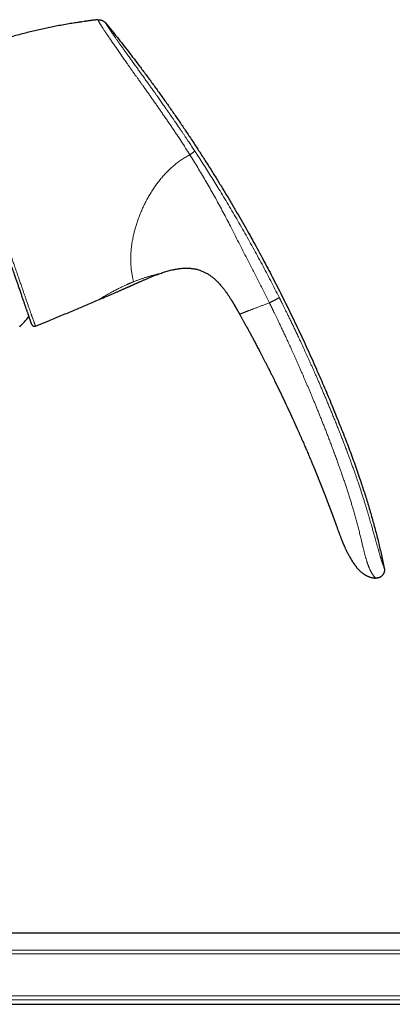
# Model space of a CAD drawing. Header units: millimetres. Extents: x 8 to 974, y 12 to 621.
# Tile 51 of 52: x 809 to 875, y 447 to 621. Entities that reach past the tile are written whole.
import ezdxf

# ---------------------------------------------------------------- set-up
doc = ezdxf.new("R2010")
doc.units = ezdxf.units.MM

msp = doc.modelspace()

# ---------------------------------------------------------------- linework, layer by layer
at = {"color": 7, "linetype": 'Continuous', "lineweight": 30}
for p, q in [((820.48, 620.74), (820.29, 620.71)), ((822.79, 621.03), (822.75, 621.03)), ((822.79, 621.03), (822.79, 621.03)), ((833.63, 576.01), (833.63, 576.01)), ((844.41, 574.12), (844.42, 574.1)), ((845.31, 573.01), (845.34, 572.97)), ((822.99, 571.43), (822.99, 571.43)), ((846.36, 571.47), (846.36, 571.45)), ((847.88, 568.87), (847.89, 568.85)), ((847.89, 568.85), (847.89, 568.85)), ((811.72, 566.75), (814.2, 567.76)), ((860.91, 541.99), (860.95, 541.91)), ((872.38, 522.11), (872.41, 522.11)), ((970.65, 459.16), (775.05, 459.16)), ((775.05, 446.56), (950.17, 446.56))]:
    msp.add_line(p, q, dxfattribs=at)
at = {"color": 8, "linetype": 'Continuous', "lineweight": 0}
for p, q in [((961.39, 455.51), (767.63, 455.51)), ((768.26, 456.13), (961.39, 456.13)), ((767.63, 448.06), (961.39, 448.06)), ((961.39, 447.36), (768.62, 447.36))]:
    msp.add_line(p, q, dxfattribs=at)
at = {"color": 7, "linetype": 'Continuous', "lineweight": 30, "flags": 128}
msp.add_lwpolyline([(864.62, 532.49), (864.63, 532.45), (864.69, 532.29), (864.75, 532.13), (864.81, 531.97), (864.86, 531.82), (864.93, 531.65), (864.99, 531.48), (865.04, 531.32), (865.1, 531.18), (865.15, 531.04), (865.19, 530.91), (865.24, 530.79), (865.27, 530.68), (865.31, 530.58), (865.34, 530.49), (865.37, 530.41), (865.4, 530.33), (865.42, 530.27), (865.44, 530.22), (865.45, 530.19), (865.46, 530.16), (865.46, 530.15), (865.47, 530.14), (865.47, 530.14), (865.47, 530.14), (865.47, 530.14), (865.47, 530.14), (865.47, 530.14), (865.47, 530.14), (865.47, 530.14), (865.47, 530.14), (865.47, 530.14), (865.47, 530.14), (865.47, 530.14), (865.47, 530.14), (865.47, 530.14), (865.47, 530.14), (865.47, 530.14), (865.47, 530.14), (865.47, 530.14), (865.47, 530.14)], dxfattribs=at)
at = {"color": 7, "linetype": 'Continuous', "lineweight": 30}
msp.add_arc((772.42, 600.77), 50, 316.9012, 319.7334, dxfattribs=at)
for points, knots in [([(819.21, 620.55), (818.86, 620.49), (818.14, 620.38), (817.03, 620.19), (815.91, 619.99), (814.81, 619.77), (813.73, 619.55), (812.66, 619.32), (811.59, 619.07), (810.5, 618.81), (809.39, 618.53), (808.27, 618.23), (807.14, 617.92), (806.03, 617.6), (804.91, 617.26), (803.82, 616.92), (802.76, 616.57), (801.72, 616.22), (800.68, 615.85), (799.65, 615.47), (798.96, 615.21), (798.62, 615.08)], [0, 0, 0, 0, 0.048624, 0.103211, 0.157798, 0.209266, 0.260734, 0.312202, 0.36367, 0.415137, 0.469725, 0.524312, 0.578899, 0.633486, 0.688073, 0.74266, 0.794128, 0.845596, 0.897064, 0.948532, 1, 1, 1, 1]), ([(820, 620.67), (819.98, 620.66), (819.92, 620.65), (819.82, 620.64), (819.71, 620.62), (819.6, 620.61), (819.51, 620.59), (819.43, 620.58), (819.36, 620.57), (819.31, 620.56), (819.27, 620.56), (819.24, 620.55), (819.22, 620.55), (819.21, 620.55), (819.21, 620.55)], [0, 0, 0, 0, 0.059835, 0.202474, 0.333075, 0.451862, 0.559134, 0.655294, 0.740906, 0.816768, 0.867958, 0.91496, 0.958623, 1, 1, 1, 1]), ([(822.79, 621.03), (822.76, 621.03), (822.63, 621.01), (822.41, 620.99), (822.15, 620.96), (821.9, 620.93), (821.67, 620.9), (821.44, 620.87), (821.22, 620.84), (821, 620.81), (820.79, 620.78), (820.6, 620.75), (820.43, 620.73), (820.33, 620.71), (820.29, 620.71)], [0, 0, 0, 0, 0.046292, 0.153915, 0.257165, 0.356048, 0.450572, 0.540745, 0.626578, 0.715993, 0.800188, 0.879183, 0.953004, 1, 1, 1, 1]), ([(822.79, 621.03), (822.82, 621.03), (822.86, 621.04), (822.93, 621.04), (823.01, 621.04), (823.1, 621.03), (823.2, 621.01), (823.31, 620.98), (823.41, 620.95), (823.52, 620.91), (823.63, 620.86), (823.73, 620.81), (823.82, 620.76), (823.9, 620.7), (823.98, 620.65), (824.04, 620.59), (824.09, 620.54), (824.12, 620.51), (824.13, 620.49)], [0, 0, 0, 0, 0.042622, 0.089774, 0.144028, 0.205922, 0.274425, 0.347571, 0.423157, 0.499461, 0.575795, 0.651496, 0.724849, 0.793628, 0.855812, 0.910297, 0.957531, 1, 1, 1, 1]), ([(824.13, 620.49), (824.47, 620.07), (825.16, 619.22), (826.18, 617.95), (827.19, 616.67), (828.19, 615.38), (829.18, 614.1), (830.22, 612.73), (831.31, 611.28), (832.44, 609.74), (833.56, 608.2), (834.67, 606.65), (835.78, 605.07), (836.88, 603.48), (837.97, 601.89), (839.04, 600.28), (840.1, 598.68), (841.15, 597.06), (842.19, 595.44), (843.21, 593.81), (844.22, 592.18), (845.22, 590.54), (846.2, 588.9), (847.18, 587.25), (848.14, 585.59), (849.06, 583.97), (849.94, 582.39), (850.79, 580.86), (851.63, 579.32), (852.45, 577.77), (853.27, 576.22), (854.1, 574.62), (854.95, 572.97), (855.8, 571.26), (856.65, 569.55), (857.48, 567.83), (858.3, 566.12), (859.1, 564.41), (859.88, 562.71), (860.65, 561), (861.39, 559.34), (862.09, 557.74), (862.75, 556.2), (863.41, 554.66), (864.06, 553.11), (864.7, 551.55), (865.33, 549.99), (865.95, 548.43), (866.54, 546.91), (867.1, 545.45), (867.63, 544.03), (868.15, 542.61), (868.65, 541.19), (869.11, 539.87), (869.52, 538.64), (869.89, 537.52), (870.25, 536.39), (870.6, 535.26), (870.94, 534.12), (871.27, 532.99), (871.59, 531.85), (871.9, 530.71), (872.2, 529.56), (872.48, 528.42), (872.75, 527.28), (873.01, 526.15), (873.26, 525.02), (873.42, 524.26), (873.5, 523.88)], [0, 0, 0, 0, 0.0149538, 0.0298821, 0.0447859, 0.0596659, 0.074523, 0.0893581, 0.1068151, 0.124244, 0.1416461, 0.1590228, 0.1767293, 0.1944121, 0.2120726, 0.2297122, 0.2473323, 0.2649341, 0.2825191, 0.3000887, 0.317644, 0.3351865, 0.3527175, 0.3702381, 0.3877498, 0.4052537, 0.4212932, 0.4373282, 0.4533596, 0.4693884, 0.4854154, 0.5014416, 0.5188867, 0.536333, 0.5537815, 0.5712333, 0.5886895, 0.6058393, 0.6229953, 0.6401585, 0.6573298, 0.6726694, 0.6880176, 0.7033754, 0.7187436, 0.7341217, 0.7495082, 0.7649013, 0.7802997, 0.7940999, 0.8079014, 0.8217027, 0.8355023, 0.8492988, 0.8601361, 0.8709705, 0.8818016, 0.8926293, 0.9034534, 0.9142739, 0.9250908, 0.9359047, 0.9467162, 0.9575264, 0.9681431, 0.9787604, 0.989379, 1, 1, 1, 1]), ([(811.06, 567.05), (811.06, 567.05), (811.06, 567.05), (811.05, 567.07), (811.04, 567.1), (811.03, 567.14), (811.01, 567.19), (810.99, 567.25), (810.97, 567.31), (810.95, 567.38), (810.92, 567.45), (810.89, 567.54), (810.86, 567.63), (810.82, 567.75), (810.77, 567.89), (810.72, 568.04), (810.66, 568.2), (810.61, 568.36), (810.55, 568.54), (810.48, 568.72), (810.42, 568.92), (810.35, 569.12), (810.28, 569.32), (810.21, 569.52), (810.14, 569.71), (810.07, 569.91), (810, 570.11), (809.93, 570.32), (809.85, 570.56), (809.76, 570.82), (809.66, 571.11), (809.56, 571.41), (809.45, 571.72), (809.34, 572.04), (809.23, 572.37), (809.11, 572.7), (808.99, 573.04), (808.87, 573.4), (808.75, 573.74), (808.64, 574.07), (808.53, 574.38), (808.42, 574.7), (808.31, 575.02), (808.2, 575.35), (808.08, 575.71), (807.94, 576.1), (807.79, 576.54), (807.64, 576.98), (807.48, 577.43), (807.33, 577.87), (807.18, 578.31), (807.03, 578.74), (806.88, 579.17), (806.73, 579.61), (806.58, 580.06), (806.42, 580.51), (806.26, 580.97), (806.1, 581.44), (805.94, 581.91), (805.83, 582.22), (805.78, 582.38)], [0, 0, 0, 0, 0.017732, 0.035471, 0.053213, 0.070953, 0.088686, 0.103591, 0.118497, 0.133403, 0.148053, 0.162704, 0.177354, 0.196045, 0.214743, 0.233443, 0.252142, 0.270833, 0.288559, 0.306292, 0.324026, 0.341759, 0.359486, 0.374368, 0.389252, 0.404134, 0.418801, 0.433469, 0.448136, 0.466709, 0.485288, 0.50387, 0.52245, 0.541023, 0.559427, 0.577838, 0.596252, 0.614663, 0.633068, 0.648525, 0.663983, 0.67944, 0.694664, 0.709889, 0.725113, 0.744444, 0.763784, 0.783126, 0.802466, 0.821797, 0.839509, 0.857226, 0.874946, 0.892663, 0.910374, 0.928295, 0.946223, 0.964152, 0.982079, 1, 1, 1, 1]), ([(822.99, 571.43), (823.09, 571.47), (823.3, 571.56), (823.61, 571.7), (823.94, 571.84), (824.25, 571.98), (824.55, 572.11), (824.84, 572.23), (825.12, 572.35), (825.39, 572.47), (825.64, 572.58), (825.89, 572.68), (826.13, 572.79), (826.35, 572.89), (826.57, 572.98), (826.77, 573.07), (826.96, 573.16), (827.14, 573.24), (827.31, 573.31), (827.47, 573.38), (827.62, 573.44), (827.75, 573.5), (827.88, 573.56), (827.99, 573.61), (828.1, 573.66), (828.19, 573.7), (828.27, 573.73), (828.34, 573.76), (828.4, 573.79), (828.44, 573.81), (828.48, 573.83), (828.51, 573.84), (828.52, 573.85), (828.54, 573.86), (828.58, 573.87), (828.62, 573.89), (828.67, 573.91), (828.72, 573.93), (828.78, 573.96), (828.85, 573.99), (828.93, 574.03), (829.03, 574.07), (829.14, 574.12), (829.27, 574.18), (829.41, 574.24), (829.56, 574.31), (829.72, 574.38), (829.9, 574.46), (830.08, 574.54), (830.28, 574.63), (830.49, 574.72), (830.71, 574.81), (830.94, 574.92), (831.18, 575.02), (831.44, 575.13), (831.7, 575.24), (831.96, 575.35), (832.22, 575.46), (832.5, 575.57), (832.78, 575.69), (833.08, 575.8), (833.36, 575.91), (833.54, 575.97), (833.63, 576.01)], [0, 0, 0, 0, 0.0265973, 0.0583312, 0.0890136, 0.1186444, 0.1472237, 0.1742691, 0.2003003, 0.2253171, 0.2493197, 0.2727666, 0.2951574, 0.3164921, 0.3367707, 0.3559932, 0.3741596, 0.3912699, 0.4072359, 0.4221577, 0.4360353, 0.4488687, 0.460658, 0.4714029, 0.4811037, 0.4897602, 0.4973725, 0.5039404, 0.5094642, 0.5139436, 0.5173788, 0.5197697, 0.5211729, 0.5227311, 0.5257471, 0.5298355, 0.5349964, 0.5397137, 0.5453283, 0.5518401, 0.5592492, 0.5688155, 0.5795538, 0.591464, 0.6045462, 0.6188004, 0.6342264, 0.6508243, 0.6682272, 0.6867555, 0.706409, 0.7271878, 0.7490919, 0.7721211, 0.7962758, 0.821556, 0.8452163, 0.8697854, 0.8952645, 0.9216556, 0.9489616, 0.9771865, 1, 1, 1, 1]), ([(833.63, 576.01), (833.76, 576.05), (834.03, 576.15), (834.43, 576.28), (834.83, 576.41), (835.24, 576.53), (835.65, 576.64), (836.03, 576.73), (836.38, 576.8), (836.71, 576.86), (837.04, 576.91), (837.37, 576.96), (837.7, 576.99), (838.01, 577.01), (838.31, 577.02), (838.6, 577.02), (838.88, 577.01), (839.16, 576.99), (839.44, 576.96), (839.72, 576.92), (840, 576.87), (840.28, 576.81), (840.55, 576.73), (840.82, 576.65), (841.09, 576.55), (841.35, 576.44), (841.61, 576.33), (841.86, 576.2), (842.11, 576.06), (842.36, 575.91), (842.61, 575.74), (842.87, 575.55), (843.12, 575.36), (843.37, 575.16), (843.6, 574.95), (843.83, 574.73), (844.06, 574.5), (844.28, 574.27), (844.43, 574.1), (844.5, 574.02)], [0, 0, 0, 0, 0.035413, 0.070825, 0.106242, 0.141662, 0.177081, 0.212502, 0.240335, 0.268165, 0.295992, 0.323821, 0.351656, 0.379488, 0.403204, 0.426918, 0.450637, 0.474359, 0.49808, 0.521795, 0.545507, 0.569218, 0.592933, 0.616651, 0.640369, 0.664085, 0.687799, 0.711511, 0.735227, 0.758949, 0.785518, 0.812083, 0.838643, 0.865205, 0.891773, 0.918342, 0.944907, 0.971472, 1, 1, 1, 1]), ([(844.41, 574.12), (844.42, 574.11), (844.48, 574.04), (844.62, 573.88), (844.8, 573.66), (844.98, 573.44), (845.16, 573.21), (845.28, 573.05), (845.34, 572.97)], [0, 0, 0, 0, 0.011923, 0.20993, 0.408024, 0.605846, 0.803166, 1, 1, 1, 1]), ([(845.31, 573.01), (845.38, 572.91), (845.55, 572.68), (845.81, 572.3), (846.09, 571.88), (846.27, 571.59), (846.36, 571.45)], [0, 0, 0, 0, 0.19384, 0.462963, 0.732172, 1, 1, 1, 1]), ([(814.2, 567.76), (814.93, 568.06), (816.4, 568.66), (818.6, 569.57), (820.8, 570.5), (822.26, 571.12), (822.99, 571.43)], [0, 0, 0, 0, 0.25, 0.5, 0.75, 1, 1, 1, 1]), ([(846.36, 571.47), (846.37, 571.44), (846.41, 571.38), (846.46, 571.3), (846.51, 571.22), (846.55, 571.15), (846.59, 571.09), (846.62, 571.04), (846.65, 570.99), (846.68, 570.94), (846.7, 570.9), (846.73, 570.86), (846.75, 570.83), (846.77, 570.79), (846.79, 570.76), (846.81, 570.73), (846.82, 570.7), (846.84, 570.67), (846.86, 570.63), (846.88, 570.6), (846.9, 570.57), (846.93, 570.53), (846.95, 570.49), (846.97, 570.46), (846.99, 570.43), (847.01, 570.39), (847.03, 570.35), (847.05, 570.32), (847.07, 570.29), (847.08, 570.27), (847.09, 570.25), (847.09, 570.24), (847.1, 570.23), (847.1, 570.23), (847.1, 570.23), (847.1, 570.23)], [0, 0, 0, 0, 0.042629, 0.0855959, 0.1293186, 0.1615825, 0.1925326, 0.2219901, 0.2507039, 0.2794842, 0.3089058, 0.3455198, 0.3837695, 0.4235858, 0.4647027, 0.5067321, 0.5539485, 0.6010798, 0.6475146, 0.681584, 0.7148524, 0.7472917, 0.779013, 0.7999043, 0.8207398, 0.8416996, 0.8627816, 0.8832283, 0.9023349, 0.9159829, 0.9294997, 0.9432253, 0.9573924, 0.9874706, 1, 1, 1, 1]), ([(846.63, 571.02), (846.72, 570.87), (846.92, 570.54), (847.23, 570.01), (847.45, 569.63), (847.55, 569.44)], [0, 0, 0, 0, 0.277613, 0.642533, 1, 1, 1, 1]), ([(847.09, 570.25), (847.09, 570.25), (847.09, 570.25), (847.1, 570.24), (847.11, 570.22), (847.12, 570.19), (847.15, 570.16), (847.17, 570.11), (847.2, 570.06), (847.23, 570), (847.28, 569.93), (847.32, 569.85), (847.38, 569.75), (847.44, 569.64), (847.51, 569.52), (847.58, 569.4), (847.64, 569.29), (847.7, 569.19), (847.74, 569.11), (847.77, 569.05), (847.8, 569), (847.82, 568.96), (847.85, 568.92), (847.87, 568.88), (847.88, 568.86), (847.89, 568.85)], [0, 0, 0, 0, 0.03521, 0.071164, 0.105145, 0.138204, 0.171266, 0.205057, 0.240082, 0.276634, 0.327923, 0.382057, 0.438669, 0.509074, 0.581034, 0.653185, 0.724065, 0.792162, 0.832629, 0.871156, 0.895843, 0.920006, 0.944133, 0.981328, 1, 1, 1, 1]), ([(847.89, 568.85), (847.91, 568.8), (847.97, 568.7), (848.06, 568.55), (848.15, 568.38), (848.25, 568.2), (848.35, 568.01), (848.46, 567.82), (848.58, 567.61), (848.7, 567.4), (848.82, 567.17), (848.95, 566.93), (849.09, 566.67), (849.24, 566.41), (849.39, 566.13), (849.54, 565.85), (849.7, 565.55), (849.87, 565.25), (850.03, 564.95), (850.2, 564.64), (850.37, 564.32), (850.54, 563.99), (850.72, 563.66), (850.9, 563.31), (851.08, 562.96), (851.27, 562.6), (851.48, 562.21), (851.7, 561.78), (851.94, 561.31), (852.19, 560.83), (852.44, 560.34), (852.7, 559.83), (852.89, 559.47), (853, 559.25), (853.03, 559.18), (853.07, 559.11), (853.1, 559.04), (853.14, 558.97), (853.17, 558.9), (853.2, 558.84), (853.27, 558.71), (853.41, 558.43), (853.7, 557.85), (854.21, 556.82), (854.9, 555.4), (855.7, 553.73), (856.5, 552.04), (857.28, 550.34), (857.86, 549.05), (858.25, 548.18), (858.46, 547.71), (858.67, 547.25), (858.87, 546.79), (859.07, 546.32), (859.27, 545.87), (859.46, 545.43), (859.64, 545), (859.83, 544.57), (860.01, 544.14), (860.2, 543.7), (860.38, 543.26), (860.52, 542.92), (860.62, 542.69), (860.68, 542.55), (860.73, 542.42), (860.79, 542.29), (860.85, 542.14), (860.89, 542.04), (860.92, 541.97), (860.92, 541.96)], [0, 0, 0, 0, 0.005595, 0.011595, 0.018002, 0.024815, 0.032034, 0.03952, 0.047398, 0.055667, 0.064328, 0.07357, 0.08322, 0.093277, 0.103743, 0.114616, 0.125898, 0.137587, 0.148932, 0.160636, 0.1727, 0.185124, 0.197906, 0.210811, 0.224062, 0.23766, 0.251605, 0.268658, 0.286203, 0.304239, 0.322766, 0.341785, 0.361296, 0.363902, 0.366517, 0.369141, 0.371773, 0.374413, 0.377062, 0.379264, 0.380983, 0.391791, 0.41109, 0.445553, 0.507094, 0.569534, 0.631974, 0.694414, 0.756854, 0.773807, 0.790761, 0.807714, 0.824668, 0.841621, 0.858153, 0.874378, 0.889593, 0.905135, 0.921005, 0.937202, 0.953232, 0.968772, 0.973645, 0.978519, 0.983392, 0.988266, 0.993139, 0.998657, 1, 1, 1, 1]), ([(860.92, 541.96), (860.93, 541.94), (860.95, 541.9), (860.97, 541.84), (861, 541.78), (861.02, 541.73), (861.04, 541.69), (861.06, 541.62), (861.1, 541.54), (861.13, 541.45), (861.16, 541.39), (861.17, 541.35), (861.19, 541.31), (861.21, 541.28), (861.22, 541.24), (861.24, 541.2), (861.25, 541.16), (861.28, 541.1), (861.3, 541.03), (861.34, 540.96), (861.37, 540.88), (861.39, 540.81), (861.42, 540.75), (861.45, 540.68), (861.48, 540.6), (861.52, 540.51), (861.55, 540.44), (861.57, 540.38), (861.59, 540.32), (861.62, 540.26), (861.64, 540.2), (861.67, 540.13), (861.7, 540.05), (861.74, 539.97), (861.77, 539.89), (861.8, 539.82), (861.83, 539.74), (861.86, 539.65), (861.9, 539.56), (861.94, 539.47), (861.97, 539.38), (862.01, 539.29), (862.04, 539.21), (862.07, 539.14), (862.1, 539.07), (862.13, 538.99), (862.16, 538.92), (862.19, 538.84), (862.23, 538.73), (862.28, 538.62), (862.31, 538.53), (862.35, 538.44), (862.38, 538.36), (862.42, 538.27), (862.45, 538.18), (862.49, 538.08), (862.52, 537.99), (862.56, 537.91), (862.59, 537.83), (862.62, 537.75), (862.65, 537.67), (862.68, 537.58), (862.72, 537.49), (862.76, 537.4), (862.79, 537.3), (862.83, 537.22), (862.86, 537.12), (862.91, 537.02), (862.95, 536.91), (862.99, 536.81), (863.03, 536.71), (863.07, 536.59), (863.12, 536.47), (863.17, 536.34), (863.22, 536.19), (863.28, 536.05), (863.34, 535.9), (863.39, 535.75), (863.44, 535.62), (863.49, 535.49), (863.54, 535.37), (863.58, 535.26), (863.62, 535.16), (863.65, 535.07), (863.68, 535), (863.71, 534.92), (863.74, 534.84), (863.78, 534.75), (863.82, 534.63), (863.87, 534.5), (863.92, 534.37), (863.97, 534.24), (864.01, 534.13), (864.04, 534.04), (864.07, 533.97), (864.09, 533.91), (864.11, 533.85), (864.14, 533.79), (864.16, 533.72), (864.19, 533.65), (864.21, 533.59), (864.23, 533.53), (864.25, 533.47), (864.27, 533.42), (864.3, 533.36), (864.32, 533.3), (864.34, 533.25), (864.35, 533.21), (864.37, 533.17), (864.38, 533.12), (864.4, 533.08), (864.41, 533.04), (864.43, 533), (864.45, 532.95), (864.46, 532.92), (864.47, 532.88), (864.49, 532.84), (864.5, 532.81), (864.51, 532.78), (864.52, 532.76), (864.53, 532.73), (864.54, 532.7), (864.55, 532.68), (864.55, 532.66), (864.56, 532.64), (864.57, 532.62), (864.58, 532.6), (864.59, 532.57), (864.6, 532.53), (864.61, 532.51), (864.62, 532.49)], [0, 0, 0, 0, 0.0058841, 0.0131477, 0.0191155, 0.023969, 0.0287011, 0.0334626, 0.0446859, 0.0554838, 0.059983, 0.0641699, 0.0680743, 0.0719074, 0.07571, 0.0794837, 0.0837319, 0.0888549, 0.0969929, 0.1053552, 0.1133361, 0.1206985, 0.1274208, 0.1336583, 0.1428211, 0.1514846, 0.1600951, 0.1657007, 0.1714679, 0.1774041, 0.1839197, 0.1914036, 0.1997369, 0.2088576, 0.2170421, 0.2246886, 0.2318871, 0.2415665, 0.2508314, 0.260147, 0.2698683, 0.2802619, 0.2870989, 0.294509, 0.3026161, 0.3106945, 0.3178714, 0.3241755, 0.3378382, 0.3507463, 0.3585213, 0.367125, 0.3767684, 0.3862043, 0.3952241, 0.404808, 0.4145653, 0.4235926, 0.4316425, 0.4389483, 0.4473233, 0.4568411, 0.4664029, 0.4764997, 0.4865268, 0.4955429, 0.5037878, 0.5165149, 0.5278352, 0.5372548, 0.5477176, 0.5594933, 0.5725956, 0.5861627, 0.600905, 0.6167789, 0.6324698, 0.6473376, 0.6613815, 0.6746018, 0.6869996, 0.698577, 0.7094139, 0.7176009, 0.725517, 0.7331633, 0.7409989, 0.749725, 0.7632977, 0.7765448, 0.7898204, 0.8044722, 0.8174628, 0.8250672, 0.8330584, 0.8394118, 0.8451431, 0.8520592, 0.8587258, 0.8676178, 0.8736242, 0.8801562, 0.8863574, 0.8922689, 0.8985457, 0.9050805, 0.9108956, 0.9152818, 0.9203748, 0.9255565, 0.9301775, 0.9347165, 0.9398138, 0.9450292, 0.9493556, 0.9534198, 0.9584325, 0.9621299, 0.9650674, 0.9677664, 0.9712699, 0.9746246, 0.9775696, 0.9797717, 0.9815248, 0.9837968, 0.9866518, 0.9904419, 0.995234, 1, 1, 1, 1]), ([(864.6, 532.53), (864.6, 532.53), (864.61, 532.52), (864.61, 532.5), (864.62, 532.49)], [0, 0, 0, 0, 0.000434, 1, 1, 1, 1]), ([(865.47, 530.14), (865.5, 530.06), (865.55, 529.9), (865.64, 529.67), (865.73, 529.45), (865.81, 529.23), (865.89, 529.03), (865.96, 528.85), (866.03, 528.68), (866.1, 528.52), (866.16, 528.37), (866.22, 528.23), (866.27, 528.1), (866.33, 527.98), (866.38, 527.87), (866.42, 527.76), (866.47, 527.66), (866.53, 527.52), (866.61, 527.35), (866.71, 527.12), (866.83, 526.88), (866.96, 526.62), (867.1, 526.35), (867.24, 526.08), (867.4, 525.8), (867.56, 525.52), (867.73, 525.23), (867.91, 524.95), (868.11, 524.66), (868.3, 524.39), (868.47, 524.16), (868.61, 523.99), (868.72, 523.86), (868.83, 523.73), (868.95, 523.61), (869.06, 523.49), (869.18, 523.37), (869.31, 523.25), (869.44, 523.13), (869.59, 523.01), (869.74, 522.9), (869.89, 522.79), (870.04, 522.7), (870.2, 522.6), (870.36, 522.52), (870.52, 522.44), (870.69, 522.36), (870.87, 522.3), (871.05, 522.24), (871.24, 522.18), (871.44, 522.14), (871.65, 522.11), (871.83, 522.09), (871.94, 522.09), (871.98, 522.09)], [0, 0, 0, 0, 0.023861, 0.04668, 0.068457, 0.089193, 0.108888, 0.127543, 0.144178, 0.159888, 0.174674, 0.188534, 0.20147, 0.21348, 0.224565, 0.234787, 0.244947, 0.255281, 0.276089, 0.297568, 0.323312, 0.349954, 0.377491, 0.405921, 0.435245, 0.465056, 0.494416, 0.526547, 0.558099, 0.589093, 0.619536, 0.635248, 0.650787, 0.666149, 0.681331, 0.696332, 0.711686, 0.727356, 0.744022, 0.761691, 0.780377, 0.795788, 0.811843, 0.828532, 0.845845, 0.862115, 0.878883, 0.896139, 0.91388, 0.932101, 0.950805, 0.970002, 0.989709, 1, 1, 1, 1]), ([(873.5, 523.88), (873.5, 523.85), (873.52, 523.79), (873.53, 523.69), (873.54, 523.58), (873.54, 523.48), (873.53, 523.36), (873.51, 523.25), (873.48, 523.13), (873.44, 523.02), (873.39, 522.9), (873.33, 522.79), (873.27, 522.69), (873.19, 522.6), (873.11, 522.51), (873.03, 522.43), (872.94, 522.36), (872.85, 522.29), (872.75, 522.24), (872.65, 522.19), (872.54, 522.15), (872.44, 522.12), (872.33, 522.1), (872.21, 522.08), (872.1, 522.08), (872.02, 522.08), (871.98, 522.08)], [0, 0, 0, 0, 0.035118, 0.071103, 0.108585, 0.147906, 0.189133, 0.232078, 0.276351, 0.321427, 0.366741, 0.411782, 0.456183, 0.499801, 0.542759, 0.585241, 0.627315, 0.668975, 0.710201, 0.751008, 0.791494, 0.831862, 0.872434, 0.913638, 0.955977, 1, 1, 1, 1])]:
    msp.add_open_spline(points, degree=3, knots=knots, dxfattribs=at)
at = {"color": 8, "linetype": 'Continuous', "lineweight": 0}
for points, knots in [([(820.29, 620.71), (819.97, 620.66), (819.61, 620.61), (819.25, 620.55), (819.21, 620.55)], [0, 0, 0, 0, 0.88423, 1, 1, 1, 1]), ([(822.79, 621.03), (822.79, 621.03), (822.8, 621.03), (822.8, 621.02), (822.81, 621), (822.82, 620.97), (822.84, 620.93), (822.86, 620.88), (822.89, 620.81), (822.93, 620.74), (822.97, 620.66), (823.03, 620.56), (823.09, 620.44), (823.17, 620.32), (823.25, 620.18), (823.33, 620.05), (823.43, 619.9), (823.53, 619.74), (823.64, 619.56), (823.77, 619.36), (823.91, 619.15), (824.06, 618.92), (824.23, 618.68), (824.4, 618.41), (824.59, 618.14), (824.79, 617.84), (825, 617.54), (825.21, 617.23), (825.43, 616.91), (825.65, 616.59), (825.88, 616.26), (826.12, 615.91), (826.36, 615.56), (826.61, 615.21), (826.85, 614.87), (827.09, 614.52), (827.34, 614.17), (827.59, 613.81), (827.86, 613.42), (828.17, 612.99), (828.5, 612.53), (828.83, 612.06), (829.16, 611.59), (829.49, 611.12), (829.82, 610.66), (830.14, 610.2), (830.47, 609.75), (830.82, 609.25), (831.21, 608.7), (831.63, 608.11), (832.04, 607.52), (832.45, 606.93), (832.87, 606.35), (833.28, 605.76), (833.7, 605.15), (834.14, 604.52), (834.59, 603.88), (835.03, 603.24), (835.47, 602.6), (835.9, 601.96), (836.33, 601.32), (836.88, 600.5), (837.54, 599.49), (838.32, 598.3), (838.82, 597.5), (839.07, 597.1)], [0, 0, 0, 0, 0.014113, 0.031322, 0.048469, 0.065585, 0.082728, 0.099958, 0.117329, 0.134862, 0.150437, 0.166167, 0.182071, 0.198118, 0.21079, 0.223488, 0.236189, 0.248894, 0.262051, 0.275277, 0.288602, 0.302008, 0.315458, 0.328917, 0.342357, 0.355754, 0.3691, 0.382425, 0.394873, 0.407358, 0.419882, 0.43242, 0.444941, 0.457416, 0.469109, 0.480732, 0.492306, 0.503847, 0.515374, 0.530046, 0.544706, 0.559298, 0.573761, 0.588061, 0.60197, 0.615773, 0.629495, 0.643144, 0.660767, 0.678277, 0.695691, 0.713061, 0.730441, 0.747849, 0.765177, 0.784329, 0.803199, 0.821924, 0.840614, 0.859341, 0.878093, 0.896842, 0.931186, 0.965523, 1, 1, 1, 1]), ([(824.13, 620.49), (824.13, 620.49), (824.13, 620.49), (824.13, 620.49), (824.14, 620.48), (824.14, 620.47), (824.14, 620.46), (824.15, 620.46), (824.15, 620.45), (824.15, 620.45), (824.16, 620.45), (824.16, 620.44), (824.16, 620.44), (824.16, 620.43), (824.17, 620.42), (824.18, 620.4), (824.19, 620.38), (824.21, 620.35), (824.23, 620.32), (824.24, 620.3), (824.24, 620.29), (824.25, 620.28), (824.26, 620.26), (824.27, 620.25), (824.28, 620.23), (824.28, 620.22), (824.3, 620.19), (824.32, 620.16), (824.35, 620.11), (824.38, 620.06), (824.42, 620.01), (824.45, 619.95), (824.5, 619.88), (824.55, 619.8), (824.6, 619.71), (824.67, 619.62), (824.74, 619.51), (824.81, 619.4), (824.88, 619.31), (824.93, 619.22), (824.98, 619.15), (825.03, 619.08), (825.08, 619.01), (825.13, 618.94), (825.18, 618.86), (825.24, 618.78), (825.31, 618.68), (825.38, 618.56), (825.47, 618.45), (825.56, 618.31), (825.67, 618.16), (825.79, 617.98), (825.91, 617.8), (826.05, 617.62), (826.18, 617.42), (826.32, 617.23), (826.47, 617.01), (826.63, 616.79), (826.81, 616.54), (826.99, 616.29), (827.17, 616.03), (827.36, 615.76), (827.56, 615.49), (827.76, 615.21), (827.97, 614.92), (828.2, 614.6), (828.43, 614.28), (828.66, 613.95), (828.85, 613.7), (828.97, 613.53), (829.03, 613.44), (829.1, 613.35), (829.16, 613.26), (829.22, 613.17), (829.29, 613.08), (829.39, 612.94), (829.54, 612.74), (829.73, 612.47), (829.94, 612.18), (830.17, 611.86), (830.4, 611.53), (830.65, 611.19), (830.91, 610.83), (831.17, 610.47), (831.43, 610.1), (831.63, 609.82), (831.76, 609.64), (831.82, 609.56), (831.88, 609.47), (831.94, 609.39), (832, 609.31), (832.06, 609.22), (832.12, 609.14), (832.22, 608.99), (832.37, 608.78), (832.55, 608.53), (832.71, 608.31), (832.85, 608.11), (832.99, 607.92), (833.12, 607.72), (833.29, 607.49), (833.5, 607.2), (833.74, 606.86), (833.99, 606.51), (834.24, 606.15), (834.42, 605.89), (834.53, 605.74), (834.56, 605.69), (834.59, 605.65), (834.63, 605.6), (834.66, 605.55), (834.7, 605.5), (834.73, 605.44), (834.8, 605.35), (834.89, 605.22), (835, 605.06), (835.1, 604.93), (835.15, 604.85), (835.18, 604.8), (835.19, 604.79), (835.2, 604.78), (835.2, 604.78), (835.21, 604.77), (835.21, 604.76), (835.22, 604.75), (835.23, 604.73), (835.26, 604.69), (835.3, 604.63), (835.35, 604.56), (835.41, 604.48), (835.47, 604.39), (835.54, 604.29), (835.61, 604.18), (835.69, 604.07), (835.75, 603.99), (835.8, 603.92), (835.82, 603.88), (835.85, 603.84), (835.87, 603.81), (836.01, 603.62), (836.21, 603.32), (836.5, 602.9), (836.75, 602.54), (836.93, 602.26), (837.06, 602.08), (837.12, 601.99), (837.19, 601.9), (837.25, 601.8), (837.4, 601.59), (837.61, 601.26), (837.9, 600.84), (838.19, 600.41), (838.46, 600), (838.73, 599.6), (838.99, 599.21), (839.23, 598.84), (839.47, 598.47), (839.71, 598.12), (839.86, 597.89), (839.93, 597.77)], [0, 0, 0, 0, 0.00973, 0.019171, 0.028322, 0.037184, 0.045758, 0.050896, 0.055925, 0.057483, 0.05903, 0.060567, 0.062092, 0.063734, 0.071754, 0.07966, 0.091421, 0.102921, 0.114163, 0.117426, 0.120666, 0.123885, 0.127312, 0.131016, 0.134685, 0.138319, 0.141916, 0.151097, 0.160041, 0.168751, 0.177231, 0.185483, 0.194267, 0.203427, 0.213394, 0.223251, 0.233005, 0.242663, 0.25223, 0.257435, 0.262611, 0.267758, 0.272879, 0.277973, 0.283043, 0.288089, 0.294992, 0.301856, 0.308738, 0.315729, 0.324792, 0.333847, 0.342902, 0.351964, 0.361042, 0.369949, 0.378879, 0.388919, 0.39901, 0.409164, 0.419391, 0.429701, 0.43977, 0.449719, 0.460741, 0.471855, 0.483074, 0.494406, 0.505864, 0.508802, 0.51175, 0.514707, 0.517673, 0.520649, 0.523635, 0.526631, 0.534922, 0.543292, 0.553364, 0.563557, 0.573875, 0.585075, 0.596429, 0.607941, 0.619618, 0.631463, 0.634088, 0.636719, 0.639357, 0.642, 0.64465, 0.647307, 0.64997, 0.65264, 0.661072, 0.669571, 0.675683, 0.681829, 0.688011, 0.694111, 0.699845, 0.710256, 0.72089, 0.731749, 0.742833, 0.754146, 0.755559, 0.757005, 0.758482, 0.759993, 0.761535, 0.76311, 0.764717, 0.766356, 0.771719, 0.777401, 0.780722, 0.784143, 0.784827, 0.78501, 0.785199, 0.785405, 0.785626, 0.785864, 0.786117, 0.786386, 0.787888, 0.789751, 0.791976, 0.794438, 0.797228, 0.800349, 0.803798, 0.807106, 0.810669, 0.811842, 0.81304, 0.814262, 0.81551, 0.816301, 0.831796, 0.843282, 0.854551, 0.865602, 0.868484, 0.87135, 0.874201, 0.877044, 0.880433, 0.893552, 0.906779, 0.919677, 0.932244, 0.944483, 0.956392, 0.967769, 0.978829, 0.989573, 1, 1, 1, 1]), ([(839.07, 597.1), (838.83, 596.97), (838.35, 596.71), (837.65, 596.27), (836.97, 595.79), (836.32, 595.27), (835.69, 594.72), (835.08, 594.13), (834.5, 593.52), (833.95, 592.88), (833.42, 592.21), (832.91, 591.52), (832.43, 590.81), (831.98, 590.08), (831.56, 589.34), (831.16, 588.59), (830.79, 587.82), (830.45, 587.05), (830.14, 586.28), (829.85, 585.51), (829.6, 584.75), (829.37, 583.99), (829.18, 583.25), (829.01, 582.52), (828.87, 581.82), (828.77, 581.14), (828.69, 580.48), (828.64, 579.86), (828.6, 579.26), (828.59, 578.7), (828.6, 578.17), (828.62, 577.68), (828.65, 577.22), (828.7, 576.79), (828.75, 576.4), (828.8, 576.05), (828.86, 575.7), (828.92, 575.36), (828.99, 575.06), (829.05, 574.8), (829.08, 574.66), (829.1, 574.6)], [0, 0, 0, 0, 0.025, 0.049997, 0.074995, 0.099998, 0.125003, 0.150008, 0.17501, 0.20001, 0.225007, 0.250003, 0.275, 0.3, 0.325001, 0.350003, 0.375005, 0.400001, 0.424997, 0.449996, 0.474997, 0.500001, 0.525003, 0.549997, 0.574988, 0.599983, 0.624987, 0.64999, 0.674991, 0.699991, 0.724989, 0.749988, 0.774991, 0.799994, 0.824995, 0.849996, 0.874994, 0.906236, 0.937485, 0.96874, 1, 1, 1, 1]), ([(839.93, 597.77), (839.93, 597.77), (839.93, 597.77), (839.93, 597.76), (839.92, 597.74), (839.9, 597.73), (839.87, 597.7), (839.84, 597.67), (839.79, 597.63), (839.73, 597.58), (839.67, 597.53), (839.6, 597.47), (839.52, 597.42), (839.44, 597.36), (839.37, 597.3), (839.3, 597.25), (839.24, 597.21), (839.18, 597.17), (839.13, 597.13), (839.09, 597.11), (839.07, 597.1)], [0, 0, 0, 0, 0.035289, 0.072844, 0.11417, 0.159969, 0.210231, 0.278402, 0.350723, 0.425106, 0.499975, 0.574809, 0.649097, 0.721289, 0.789335, 0.839531, 0.885323, 0.92672, 0.964442, 1, 1, 1, 1]), ([(853.16, 570.88), (852.85, 571.5), (852.23, 572.74), (851.29, 574.6), (850.34, 576.45), (849.46, 578.16), (848.65, 579.74), (847.9, 581.2), (847.16, 582.65), (846.46, 584.04), (845.79, 585.35), (845.15, 586.58), (844.49, 587.81), (843.83, 589.02), (843.16, 590.24), (842.48, 591.42), (841.81, 592.58), (841.14, 593.72), (840.46, 594.85), (839.78, 595.98), (839.31, 596.72), (839.07, 597.1)], [0, 0, 0, 0, 0.069893, 0.139698, 0.209425, 0.2791, 0.333864, 0.388697, 0.443625, 0.498626, 0.545327, 0.59202, 0.638662, 0.685257, 0.731879, 0.7786, 0.82275, 0.866968, 0.911231, 0.955561, 1, 1, 1, 1]), ([(839.93, 597.77), (840.19, 597.38), (840.7, 596.6), (841.45, 595.43), (842.2, 594.25), (842.94, 593.07), (843.68, 591.88), (844.46, 590.62), (845.27, 589.28), (846.11, 587.87), (846.95, 586.45), (847.78, 585.02), (848.61, 583.57), (849.43, 582.11), (850.25, 580.65), (851.05, 579.17), (851.85, 577.71), (852.62, 576.24), (853.39, 574.78), (854.14, 573.31), (854.64, 572.33), (854.89, 571.84)], [0, 0, 0, 0, 0.046677, 0.093345, 0.140008, 0.186667, 0.233324, 0.279979, 0.334963, 0.389948, 0.444935, 0.499929, 0.555931, 0.61194, 0.667953, 0.723969, 0.779981, 0.834987, 0.889989, 0.944992, 1, 1, 1, 1]), ([(806.31, 582.38), (806.37, 582.22), (806.48, 581.89), (806.65, 581.4), (806.82, 580.91), (806.98, 580.43), (807.14, 579.98), (807.28, 579.56), (807.41, 579.17), (807.54, 578.78), (807.67, 578.4), (807.8, 578.03), (807.94, 577.63), (808.09, 577.2), (808.24, 576.74), (808.4, 576.29), (808.55, 575.85), (808.7, 575.42), (808.84, 575.01), (808.97, 574.62), (809.11, 574.23), (809.24, 573.85), (809.36, 573.5), (809.47, 573.17), (809.58, 572.87), (809.68, 572.58), (809.78, 572.29), (809.87, 572.02), (809.98, 571.72), (810.08, 571.41), (810.2, 571.08), (810.31, 570.77), (810.41, 570.46), (810.51, 570.17), (810.61, 569.9), (810.7, 569.64), (810.79, 569.39), (810.87, 569.15), (810.95, 568.93), (811.02, 568.73), (811.08, 568.55), (811.14, 568.39), (811.19, 568.23), (811.25, 568.08), (811.3, 567.92), (811.36, 567.76), (811.42, 567.6), (811.47, 567.46), (811.51, 567.32), (811.55, 567.21), (811.59, 567.12), (811.62, 567.04), (811.64, 566.97), (811.66, 566.91), (811.68, 566.86), (811.69, 566.82), (811.71, 566.79), (811.71, 566.77), (811.72, 566.75), (811.72, 566.75), (811.72, 566.75)], [0, 0, 0, 0, 0.018357, 0.036721, 0.055087, 0.073451, 0.091808, 0.107233, 0.122659, 0.138083, 0.153256, 0.168431, 0.183604, 0.202927, 0.222258, 0.241591, 0.260922, 0.280245, 0.298593, 0.316947, 0.335304, 0.353658, 0.372006, 0.387414, 0.402824, 0.418232, 0.43341, 0.44859, 0.463768, 0.483036, 0.502311, 0.521588, 0.540863, 0.560131, 0.578694, 0.597264, 0.615836, 0.634405, 0.652968, 0.668563, 0.684159, 0.699754, 0.715106, 0.730459, 0.74581, 0.765357, 0.784912, 0.804469, 0.824024, 0.84357, 0.859784, 0.875997, 0.891446, 0.906898, 0.92235, 0.937798, 0.953347, 0.968899, 0.984451, 1, 1, 1, 1]), ([(829.1, 574.6), (829.19, 574.63), (829.36, 574.7), (829.61, 574.8), (829.87, 574.9), (830.12, 574.99), (830.37, 575.08), (830.61, 575.16), (830.86, 575.25), (831.12, 575.33), (831.39, 575.41), (831.64, 575.49), (831.88, 575.56), (832.11, 575.62), (832.32, 575.68), (832.52, 575.73), (832.71, 575.78), (832.88, 575.82), (833.03, 575.86), (833.17, 575.9), (833.29, 575.92), (833.39, 575.95), (833.48, 575.97), (833.54, 575.99), (833.59, 576), (833.62, 576), (833.63, 576.01), (833.63, 576.01)], [0, 0, 0, 0, 0.035651, 0.07119, 0.106724, 0.142488, 0.178251, 0.213869, 0.249436, 0.291931, 0.333931, 0.375583, 0.417036, 0.458444, 0.499958, 0.541443, 0.583152, 0.625252, 0.666777, 0.70846, 0.750472, 0.792098, 0.833695, 0.875451, 0.917132, 0.958581, 1, 1, 1, 1]), ([(828.51, 574.35), (828.47, 574.34), (828.4, 574.31), (828.31, 574.27), (828.22, 574.23), (828.11, 574.18), (827.98, 574.13), (827.8, 574.05), (827.57, 573.94), (827.3, 573.82), (827.01, 573.68), (826.7, 573.53), (826.4, 573.38), (826.08, 573.22), (825.77, 573.05), (825.46, 572.89), (825.17, 572.73), (824.89, 572.58), (824.63, 572.43), (824.38, 572.28), (824.16, 572.15), (823.95, 572.02), (823.75, 571.9), (823.58, 571.8), (823.43, 571.7), (823.3, 571.62), (823.19, 571.56), (823.12, 571.51), (823.07, 571.48), (823.04, 571.46), (823.02, 571.45), (823.01, 571.44), (823, 571.44), (823, 571.44), (823, 571.44), (823, 571.43), (822.99, 571.43)], [0, 0, 0, 0, 0.0134323, 0.024236, 0.0331037, 0.0444394, 0.0613688, 0.0781295, 0.1089994, 0.1402569, 0.1768372, 0.213586, 0.2506364, 0.2924125, 0.3341317, 0.3759755, 0.4180295, 0.4597709, 0.501383, 0.5430043, 0.5847135, 0.6267052, 0.6685112, 0.7102213, 0.7520209, 0.7941528, 0.8358598, 0.8773449, 0.9013321, 0.9246045, 0.9472377, 0.9581656, 0.9694866, 0.9783671, 0.9891846, 1, 1, 1, 1]), ([(829.1, 574.6), (829.07, 574.58), (829.01, 574.56), (828.93, 574.53), (828.86, 574.5), (828.81, 574.48), (828.75, 574.45), (828.68, 574.42), (828.6, 574.39), (828.54, 574.36), (828.51, 574.35)], [0, 0, 0, 0, 0.156563, 0.292077, 0.40655, 0.5, 0.593383, 0.707833, 0.843369, 1, 1, 1, 1]), ([(847.89, 568.85), (847.89, 568.85), (847.89, 568.86), (847.91, 568.86), (847.94, 568.87), (847.98, 568.89), (848.04, 568.91), (848.11, 568.94), (848.18, 568.97), (848.25, 568.99), (848.33, 569.02), (848.42, 569.06), (848.52, 569.1), (848.63, 569.14), (848.75, 569.19), (848.88, 569.23), (849, 569.28), (849.13, 569.33), (849.28, 569.39), (849.44, 569.45), (849.6, 569.51), (849.78, 569.58), (849.98, 569.66), (850.18, 569.73), (850.4, 569.82), (850.64, 569.91), (850.88, 570), (851.14, 570.1), (851.4, 570.2), (851.68, 570.31), (851.96, 570.42), (852.25, 570.53), (852.55, 570.64), (852.85, 570.76), (853.05, 570.84), (853.16, 570.88)], [0, 0, 0, 0, 0.046669, 0.0933414, 0.1400114, 0.1866759, 0.2333392, 0.280006, 0.3114364, 0.3428679, 0.3742973, 0.4057247, 0.4371546, 0.468583, 0.50001, 0.5250123, 0.5500137, 0.5750122, 0.6000119, 0.6250154, 0.6500162, 0.6750127, 0.700011, 0.7250102, 0.7500078, 0.7750074, 0.8000064, 0.8250054, 0.8500052, 0.8750031, 0.8999978, 0.9249961, 0.9499996, 0.9750021, 1, 1, 1, 1]), ([(854.89, 571.84), (854.89, 571.84), (854.89, 571.84), (854.88, 571.83), (854.88, 571.82), (854.87, 571.81), (854.86, 571.8), (854.84, 571.78), (854.81, 571.76), (854.77, 571.74), (854.73, 571.71), (854.67, 571.68), (854.61, 571.64), (854.53, 571.59), (854.44, 571.54), (854.34, 571.48), (854.23, 571.42), (854.13, 571.36), (854.02, 571.31), (853.91, 571.25), (853.82, 571.2), (853.72, 571.15), (853.64, 571.11), (853.55, 571.07), (853.47, 571.02), (853.38, 570.98), (853.31, 570.95), (853.25, 570.92), (853.2, 570.9), (853.17, 570.88), (853.16, 570.87)], [0, 0, 0, 0, 0.015965, 0.035533, 0.058942, 0.086558, 0.118876, 0.156464, 0.188441, 0.223833, 0.262677, 0.304855, 0.350082, 0.39795, 0.448027, 0.500064, 0.551768, 0.600916, 0.647444, 0.691144, 0.73183, 0.769411, 0.803912, 0.835447, 0.87318, 0.906399, 0.935491, 0.960717, 0.982213, 1, 1, 1, 1]), ([(853.16, 570.87), (853.17, 570.85), (853.2, 570.79), (853.24, 570.7), (853.29, 570.6), (853.34, 570.49), (853.4, 570.37), (853.47, 570.24), (853.54, 570.1), (853.61, 569.95), (853.69, 569.78), (853.78, 569.61), (853.87, 569.42), (853.96, 569.23), (854.06, 569.02), (854.17, 568.81), (854.28, 568.58), (854.39, 568.34), (854.51, 568.09), (854.64, 567.83), (854.77, 567.56), (854.9, 567.27), (855.04, 566.98), (855.19, 566.68), (855.33, 566.37), (855.48, 566.05), (855.64, 565.72), (855.8, 565.37), (855.97, 565.01), (856.14, 564.64), (856.32, 564.26), (856.5, 563.86), (856.69, 563.46), (856.89, 563.03), (857.1, 562.56), (857.32, 562.07), (857.55, 561.57), (857.78, 561.05), (858.02, 560.51), (858.26, 559.97), (858.5, 559.42), (858.75, 558.85), (858.99, 558.3), (859.23, 557.75), (859.46, 557.21), (859.7, 556.65), (859.94, 556.09), (860.18, 555.52), (860.43, 554.93), (860.68, 554.34), (860.93, 553.73), (861.19, 553.11), (861.44, 552.48), (861.71, 551.84), (861.97, 551.19), (862.24, 550.53), (862.51, 549.85), (862.78, 549.16), (863.06, 548.45), (863.35, 547.72), (863.64, 546.96), (863.93, 546.19), (864.23, 545.41), (864.53, 544.61), (864.74, 544.03), (864.88, 543.65), (864.94, 543.5), (865, 543.34), (865.05, 543.18), (865.11, 543.03), (865.23, 542.69), (865.41, 542.18), (865.65, 541.52), (865.88, 540.85), (866.12, 540.15), (866.37, 539.42), (866.62, 538.68), (866.86, 537.94), (867.1, 537.19), (867.34, 536.45), (867.56, 535.73), (867.77, 535.05), (867.96, 534.42), (868.13, 533.84), (868.29, 533.26), (868.45, 532.69), (868.61, 532.12), (868.74, 531.6), (868.87, 531.12), (868.98, 530.69), (869.09, 530.26), (869.2, 529.83), (869.3, 529.41), (869.4, 529.02), (869.49, 528.64), (869.57, 528.29), (869.66, 527.94), (869.73, 527.62), (869.8, 527.34), (869.86, 527.07), (869.93, 526.82), (869.99, 526.57), (870.05, 526.32), (870.12, 526.08), (870.18, 525.86), (870.24, 525.64), (870.3, 525.44), (870.36, 525.25), (870.42, 525.07), (870.47, 524.89), (870.53, 524.71), (870.6, 524.52), (870.67, 524.33), (870.74, 524.15), (870.8, 523.99), (870.86, 523.83), (870.93, 523.69), (870.99, 523.55), (871.05, 523.42), (871.11, 523.3), (871.17, 523.19), (871.22, 523.09), (871.28, 522.99), (871.33, 522.9), (871.38, 522.83), (871.43, 522.75), (871.48, 522.67), (871.53, 522.6), (871.58, 522.54), (871.62, 522.48), (871.67, 522.43), (871.71, 522.38), (871.74, 522.34), (871.78, 522.3), (871.81, 522.27), (871.83, 522.24), (871.86, 522.21), (871.88, 522.19), (871.9, 522.17), (871.91, 522.15), (871.93, 522.14), (871.94, 522.13), (871.95, 522.12), (871.95, 522.11), (871.96, 522.1), (871.96, 522.1), (871.97, 522.09), (871.97, 522.09), (871.97, 522.09), (871.98, 522.08), (871.98, 522.08), (871.98, 522.08), (871.98, 522.08), (871.98, 522.08), (871.98, 522.08), (871.98, 522.08), (871.98, 522.08)], [0, 0, 0, 0, 0.001432, 0.003059, 0.00488, 0.006896, 0.009106, 0.011511, 0.01411, 0.016904, 0.019892, 0.023075, 0.026452, 0.030023, 0.033789, 0.037749, 0.041904, 0.046253, 0.050813, 0.055568, 0.06052, 0.065667, 0.07101, 0.076448, 0.082075, 0.087891, 0.093895, 0.100217, 0.106736, 0.113451, 0.120363, 0.127471, 0.134776, 0.142278, 0.150895, 0.159757, 0.168865, 0.178219, 0.187819, 0.197487, 0.207392, 0.217535, 0.227915, 0.237383, 0.247041, 0.256889, 0.266926, 0.277152, 0.287569, 0.298175, 0.308971, 0.319957, 0.331133, 0.342499, 0.354056, 0.365802, 0.37774, 0.389867, 0.402185, 0.415295, 0.428616, 0.44215, 0.455898, 0.469859, 0.484033, 0.486764, 0.489487, 0.492203, 0.49491, 0.49761, 0.500302, 0.512889, 0.523981, 0.534933, 0.547794, 0.560461, 0.572939, 0.586098, 0.599037, 0.611755, 0.624248, 0.636533, 0.646628, 0.656607, 0.666483, 0.676266, 0.685967, 0.695593, 0.703104, 0.710568, 0.717987, 0.725363, 0.732701, 0.740006, 0.74632, 0.752613, 0.758892, 0.765167, 0.770105, 0.775058, 0.780036, 0.785032, 0.790081, 0.795047, 0.799918, 0.804692, 0.809385, 0.813928, 0.818415, 0.822845, 0.827219, 0.832816, 0.838314, 0.843707, 0.848988, 0.85416, 0.859227, 0.864194, 0.869536, 0.874766, 0.879884, 0.884883, 0.889758, 0.894506, 0.899122, 0.903603, 0.909049, 0.914299, 0.919364, 0.924255, 0.928978, 0.934061, 0.938951, 0.943652, 0.948165, 0.952489, 0.956626, 0.960575, 0.964336, 0.967973, 0.971416, 0.974665, 0.977719, 0.980579, 0.983198, 0.985629, 0.987873, 0.989928, 0.992036, 0.993901, 0.995524, 0.996904, 0.998041, 0.998936, 0.999589, 1, 1, 1, 1]), ([(873.5, 523.88), (873.5, 523.88), (873.5, 523.88), (873.5, 523.88), (873.5, 523.88), (873.5, 523.88), (873.5, 523.88), (873.5, 523.88), (873.5, 523.88), (873.5, 523.88), (873.5, 523.88), (873.5, 523.88), (873.49, 523.89), (873.49, 523.89), (873.49, 523.89), (873.49, 523.9), (873.49, 523.9), (873.49, 523.91), (873.48, 523.92), (873.48, 523.93), (873.47, 523.95), (873.46, 523.96), (873.46, 523.99), (873.45, 524.01), (873.44, 524.04), (873.43, 524.07), (873.41, 524.11), (873.4, 524.14), (873.38, 524.18), (873.37, 524.23), (873.35, 524.27), (873.33, 524.32), (873.31, 524.38), (873.29, 524.43), (873.27, 524.5), (873.24, 524.57), (873.21, 524.64), (873.19, 524.73), (873.15, 524.82), (873.12, 524.92), (873.08, 525.03), (873.05, 525.14), (873.01, 525.27), (872.96, 525.4), (872.92, 525.55), (872.87, 525.7), (872.83, 525.84), (872.78, 525.98), (872.74, 526.13), (872.69, 526.29), (872.64, 526.45), (872.59, 526.62), (872.54, 526.8), (872.49, 526.99), (872.43, 527.19), (872.37, 527.4), (872.31, 527.62), (872.24, 527.85), (872.17, 528.09), (872.1, 528.34), (872.03, 528.6), (871.96, 528.86), (871.89, 529.12), (871.81, 529.41), (871.73, 529.71), (871.64, 530.03), (871.54, 530.36), (871.45, 530.69), (871.34, 531.07), (871.23, 531.49), (871.09, 531.95), (870.96, 532.43), (870.81, 532.92), (870.66, 533.44), (870.5, 533.96), (870.34, 534.49), (870.17, 535.07), (869.97, 535.68), (869.77, 536.34), (869.55, 537.01), (869.33, 537.69), (869.1, 538.38), (868.91, 538.93), (868.77, 539.34), (868.68, 539.61), (868.59, 539.88), (868.5, 540.15), (868.4, 540.42), (868.31, 540.69), (868.17, 541.09), (867.97, 541.64), (867.71, 542.37), (867.44, 543.12), (867.15, 543.89), (866.86, 544.66), (866.58, 545.41), (866.29, 546.15), (866.01, 546.88), (865.72, 547.63), (865.42, 548.39), (865.11, 549.16), (864.81, 549.92), (864.5, 550.67), (864.2, 551.4), (863.91, 552.11), (863.62, 552.8), (863.34, 553.49), (863.06, 554.16), (862.77, 554.82), (862.49, 555.48), (862.22, 556.12), (861.95, 556.75), (861.68, 557.36), (861.42, 557.97), (861.16, 558.56), (860.9, 559.13), (860.65, 559.7), (860.4, 560.25), (860.16, 560.79), (859.92, 561.31), (859.69, 561.82), (859.47, 562.31), (859.26, 562.77), (859.06, 563.2), (858.86, 563.63), (858.67, 564.04), (858.48, 564.45), (858.29, 564.85), (858.11, 565.24), (857.93, 565.62), (857.75, 566), (857.57, 566.36), (857.41, 566.71), (857.24, 567.06), (857.08, 567.39), (856.92, 567.73), (856.75, 568.07), (856.6, 568.39), (856.45, 568.7), (856.3, 568.99), (856.17, 569.27), (856.03, 569.54), (855.91, 569.79), (855.79, 570.03), (855.68, 570.26), (855.58, 570.47), (855.48, 570.66), (855.39, 570.85), (855.3, 571.02), (855.22, 571.17), (855.15, 571.31), (855.09, 571.44), (855.03, 571.56), (854.98, 571.67), (854.93, 571.76), (854.9, 571.81), (854.89, 571.84)], [0, 0, 0, 0, 0.000164, 0.000398, 0.000701, 0.001073, 0.001676, 0.002403, 0.003253, 0.004436, 0.005795, 0.007333, 0.009047, 0.010939, 0.013269, 0.015822, 0.018597, 0.021595, 0.024815, 0.028194, 0.031786, 0.035593, 0.039612, 0.043922, 0.048452, 0.0532, 0.058164, 0.063343, 0.067563, 0.071915, 0.076403, 0.081027, 0.085791, 0.090246, 0.094823, 0.099525, 0.104351, 0.109296, 0.114355, 0.119523, 0.124354, 0.12927, 0.134277, 0.13938, 0.144586, 0.149905, 0.154041, 0.158233, 0.162478, 0.166768, 0.171101, 0.175401, 0.179744, 0.184135, 0.18858, 0.193172, 0.197849, 0.202618, 0.207445, 0.21231, 0.217126, 0.221985, 0.226891, 0.231853, 0.237583, 0.243393, 0.249283, 0.255253, 0.261295, 0.269307, 0.277416, 0.285625, 0.294541, 0.303589, 0.312775, 0.322098, 0.331557, 0.342967, 0.354565, 0.366353, 0.378333, 0.390503, 0.402865, 0.407577, 0.412316, 0.417083, 0.421876, 0.426697, 0.431494, 0.436039, 0.448444, 0.460709, 0.474758, 0.488618, 0.502289, 0.515771, 0.529063, 0.542165, 0.555077, 0.569283, 0.583254, 0.596992, 0.610497, 0.62377, 0.636582, 0.64917, 0.661537, 0.673683, 0.685848, 0.697783, 0.709489, 0.720966, 0.732214, 0.743233, 0.754024, 0.764587, 0.774922, 0.785029, 0.794907, 0.804558, 0.81398, 0.823174, 0.831401, 0.839437, 0.847282, 0.854934, 0.862395, 0.869664, 0.87703, 0.884188, 0.891138, 0.897881, 0.904416, 0.910743, 0.916862, 0.923354, 0.929594, 0.935584, 0.941321, 0.946808, 0.952044, 0.957028, 0.961761, 0.966242, 0.970473, 0.974383, 0.978051, 0.981477, 0.98466, 0.987555, 0.990216, 0.992642, 0.994834, 0.99679, 0.998513, 1, 1, 1, 1])]:
    msp.add_open_spline(points, degree=3, knots=knots, dxfattribs=at)
at = {"color": 7, "linetype": 'Continuous', "lineweight": 30}
msp.add_open_spline([(811.06, 567.05), (811.06, 567.03), (811.08, 567), (811.1, 566.96), (811.13, 566.92), (811.16, 566.88), (811.2, 566.84), (811.24, 566.81), (811.28, 566.78), (811.32, 566.76), (811.37, 566.74), (811.42, 566.72), (811.47, 566.72), (811.52, 566.71), (811.57, 566.71), (811.62, 566.72), (811.67, 566.73), (811.7, 566.74), (811.72, 566.75)], degree=3, dxfattribs=at)

doc.saveas('drawing.dxf')
